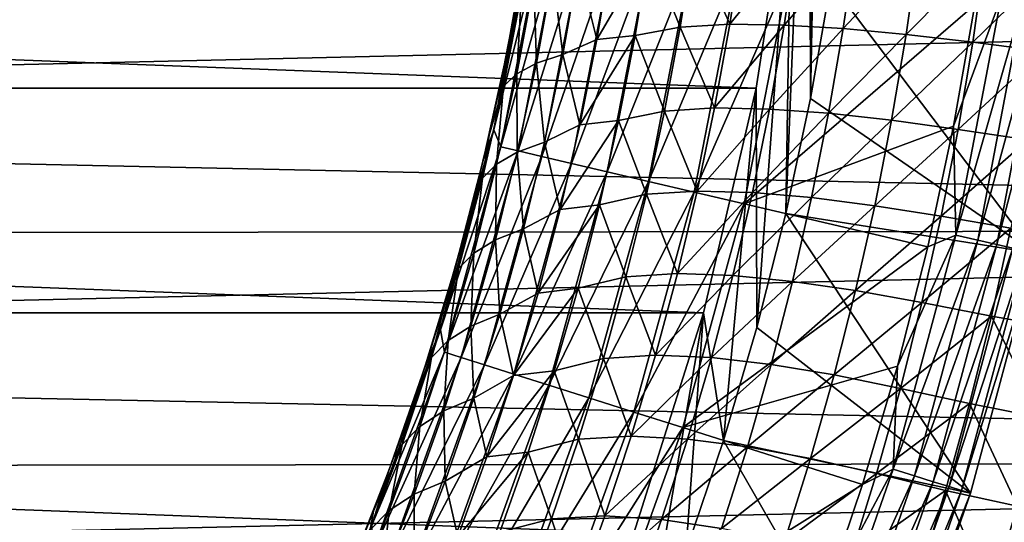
# Model space of a CAD drawing. Header units: metres. Extents: x -61 to 49, y -32 to 32.
# Tile 71 of 256: x -12.15 to -8.23, y -4.01 to -2.01. Entities that reach past the tile are written whole.
import ezdxf

# ---------------------------------------------------------------- set-up
doc = ezdxf.new("R2010")
doc.units = ezdxf.units.M
doc.layers.add('solid_K_27_40_10_000Y34', color=7, linetype='CONTINUOUS')

msp = doc.modelspace()

# ---------------------------------------------------------------- linework, layer by layer
at = {"layer": 'solid_K_27_40_10_000Y34'}
for points in [[(-9.008821, -0.459592, -30), (-9.003023, 2.326372, -30), (-9.003023, -2.32637, -30)], [(-9.003023, 2.326372, -30), (-8.922762, 1.865416, -30), (-9.003023, -2.32637, -30)], [(-8.922762, 1.865416, -30), (-8.922762, -1.865414, -30), (-9.003023, -2.32637, -30)], [(-9.008821, -0.459592, -30), (-9.003023, -2.32637, -30), (-9.101002, -2.784434, -30)], [(-9.079175, -1.376095, -30), (-9.008821, -0.459592, -30), (-9.101002, -2.784434, -30)], [(-32.920818, -1.376157, -32), (-9.079182, -1.376157, -32), (-9.219483, -2.284573, -32)], [(-32.780518, -2.284573, -32), (-32.920818, -1.376157, -32), (-9.219483, -2.284573, -32)], [(-9.219483, -2.284573, -32), (-9.079182, -1.376157, -32), (-9.219482, -2.284567, -30)], [(-9.219482, -2.284567, -30), (-9.079175, -1.376095, -30), (-9.216331, -3.238019, -30)], [(-9.079182, -1.376157, -32), (-9.079175, -1.376095, -30), (-9.219482, -2.284567, -30)], [(-9.079175, -1.376095, -30), (-9.101002, -2.784434, -30), (-9.216331, -3.238019, -30)], [(-10.262142, -2.450846, -19.077032), (-10.109015, -1.641552, -19.077032), (-10.211361, -2.14599, -18.834936)], [(-10.073307, -1.687731, -19.317802), (-10.109015, -1.641552, -19.077032), (-10.262142, -2.450846, -19.077032)], [(-10.109015, -1.641552, -19.077032), (-10.135427, -1.720777, -18.834936), (-10.211361, -2.14599, -18.834936)], [(-10.234562, -2.519209, -19.317802), (-10.073307, -1.687731, -19.317802), (-10.262142, -2.450846, -19.077032)], [(-10.004167, -1.698411, -19.552031), (-10.073307, -1.687731, -19.317802), (-10.234562, -2.519209, -19.317802)], [(-10.166443, -2.53515, -19.552031), (-10.004167, -1.698411, -19.552031), (-10.234562, -2.519209, -19.317802)], [(-10.193122, -2.052164, -15.867903), (-10.211361, -2.14599, -18.834936), (-10.135427, -1.720777, -18.834936)], [(-10.155511, -1.843109, -15.913079), (-10.193122, -2.052164, -15.867903), (-10.135427, -1.720777, -18.834936)], [(-9.908595, -1.713173, -19.776541), (-10.004167, -1.698411, -19.552031), (-10.166443, -2.53515, -19.552031)], [(-10.072282, -2.557185, -19.776541), (-9.908595, -1.713173, -19.776541), (-10.166443, -2.53515, -19.552031)], [(-9.787887, -1.731817, -19.988293), (-9.908595, -1.713173, -19.776541), (-10.072282, -2.557185, -19.776541)], [(-9.468911, -1.705262, -13.858225), (-9.521909, -2.04187, -13.782228), (-9.645139, -1.734133, -14.116369)], [(-9.324068, -2.03084, -13.538596), (-9.521909, -2.04187, -13.782228), (-9.468911, -1.705262, -13.858225)], [(-9.272915, -1.695534, -13.612926), (-9.324068, -2.03084, -13.538596), (-9.468911, -1.705262, -13.858225)], [(-9.057467, -1.697623, -13.383952), (-9.324068, -2.03084, -13.538596), (-9.272915, -1.695534, -13.612926)], [(-9.057467, -1.697623, -13.383952), (-9.10745, -2.033873, -13.31072), (-9.324068, -2.03084, -13.538596)], [(-8.82382, -1.709, -13.173595), (-9.10745, -2.033873, -13.31072), (-9.057467, -1.697623, -13.383952)], [(-8.82382, -1.709, -13.173595), (-8.873147, -2.047956, -13.10112), (-9.10745, -2.033873, -13.31072)], [(-8.573552, -1.728148, -12.983769), (-8.873147, -2.047956, -13.10112), (-8.82382, -1.709, -13.173595)], [(-9.953355, -2.585015, -19.988293), (-9.787887, -1.731817, -19.988293), (-10.072282, -2.557185, -19.776541)], [(-9.643677, -1.754092, -20.184416), (-9.787887, -1.731817, -19.988293), (-9.953355, -2.585015, -19.988293)], [(-9.811274, -2.618263, -20.184416), (-9.643677, -1.754092, -20.184416), (-9.953355, -2.585015, -19.988293)], [(-9.795164, -1.747451, -14.392615), (-9.853117, -2.090933, -14.312676), (-9.926037, -1.798712, -14.673513)], [(-9.645139, -1.734133, -14.116369), (-9.853117, -2.090933, -14.312676), (-9.795164, -1.747451, -14.392615)], [(-9.645139, -1.734133, -14.116369), (-9.701146, -2.075676, -14.03747), (-9.853117, -2.090933, -14.312676)], [(-9.477921, -1.779694, -20.362253), (-9.643677, -1.754092, -20.184416), (-9.811274, -2.618263, -20.184416)], [(-9.521909, -2.04187, -13.782228), (-9.701146, -2.075676, -14.03747), (-9.645139, -1.734133, -14.116369)], [(-8.573552, -1.728148, -12.983769), (-8.622652, -2.071281, -12.911833), (-8.873147, -2.047956, -13.10112)], [(-8.308399, -1.753607, -12.81619), (-8.622652, -2.071281, -12.911833), (-8.573552, -1.728148, -12.983769)], [(-8.308399, -1.753607, -12.81619), (-8.35763, -2.102096, -12.744685), (-8.622652, -2.071281, -12.911833)], [(-8.030101, -1.782892, -12.672556), (-8.35763, -2.102096, -12.744685), (-8.308399, -1.753607, -12.81619)], [(-9.926037, -1.798712, -14.673513), (-9.988391, -2.151301, -14.589585), (-10.027564, -1.828669, -14.969526)], [(-9.853117, -2.090933, -14.312676), (-9.988391, -2.151301, -14.589585), (-9.926037, -1.798712, -14.673513)], [(-9.647963, -2.656479, -20.362253), (-9.477921, -1.779694, -20.362253), (-9.811274, -2.618263, -20.184416)], [(-9.292863, -1.808278, -20.519396), (-9.477921, -1.779694, -20.362253), (-9.647963, -2.656479, -20.362253)], [(-8.030101, -1.782892, -12.672556), (-8.079694, -2.137428, -12.601556), (-8.35763, -2.102096, -12.744685)], [(-10.027564, -1.828669, -14.969526), (-10.092787, -2.186331, -14.88404), (-10.103196, -1.864442, -15.272559)], [(-9.988391, -2.151301, -14.589585), (-10.092787, -2.186331, -14.88404), (-10.027564, -1.828669, -14.969526)], [(-9.465636, -2.699145, -20.519396), (-9.292863, -1.808278, -20.519396), (-9.647963, -2.656479, -20.362253)], [(-9.465636, -2.699145, -20.519396), (-9.091221, -1.839422, -20.653589), (-9.292863, -1.808278, -20.519396)], [(-9.465636, -2.699145, -20.519396), (-9.26697, -2.745632, -20.653589), (-9.091221, -1.839422, -20.653589)], [(-8.35001, -1.953909, -21.086603), (-9.091221, -1.839422, -20.653589), (-9.26697, -2.745632, -20.653589)], [(-10.152354, -1.905756, -15.580302), (-10.193122, -2.052164, -15.867903), (-10.155511, -1.843109, -15.913079)], [(-10.103196, -1.864442, -15.272559), (-10.171552, -2.228287, -15.185478), (-10.152354, -1.905756, -15.580302)], [(-10.092787, -2.186331, -14.88404), (-10.171552, -2.228287, -15.185478), (-10.103196, -1.864442, -15.272559)], [(-8.11093, -2.941685, -28.999958), (-9.003023, -2.32637, -30), (-8.922762, -1.865414, -30)], [(-8.11093, -2.941685, -28.999958), (-8.922762, -1.865414, -30), (-7.927147, -1.970314, -28.999956)], [(-21, -2.396001, 12.268218), (0, -2.848119, 12.171204), (0, -1.90808, 12.353511)], [(-21, -1.921092, 12.351494), (-21, -2.396001, 12.268218), (0, -1.90808, 12.353511)], [(-10.152354, -1.905756, -15.580302), (-10.224086, -2.27685, -15.4916), (-10.193122, -2.052164, -15.867903)], [(-10.171552, -2.228287, -15.185478), (-10.224086, -2.27685, -15.4916), (-10.152354, -1.905756, -15.580302)], [(-8.434134, -2.437004, -21.086603), (-8.35001, -1.953909, -21.086603), (-9.26697, -2.745632, -20.653589)], [(-8.245579, -1.92242, -21.15247), (-8.35001, -1.953909, -21.086603), (-8.434134, -2.437004, -21.086603)], [(-8.424905, -2.870183, -21.15247), (-8.245579, -1.92242, -21.15247), (-8.434134, -2.437004, -21.086603)], [(-8.157509, -1.935694, -21.230787), (-8.245579, -1.92242, -21.15247), (-8.424905, -2.870183, -21.15247)], [(-8.338074, -2.890002, -21.230787), (-8.157509, -1.935694, -21.230787), (-8.424905, -2.870183, -21.15247)], [(-8.080386, -1.947318, -21.320135), (-8.157509, -1.935694, -21.230787), (-8.338074, -2.890002, -21.230787)], [(-8.262035, -2.907357, -21.320135), (-8.080386, -1.947318, -21.320135), (-8.338074, -2.890002, -21.230787)], [(-8.015552, -1.957091, -21.418964), (-8.080386, -1.947318, -21.320135), (-8.262035, -2.907357, -21.320135)], [(-8.198112, -2.921947, -21.418964), (-8.015552, -1.957091, -21.418964), (-8.262035, -2.907357, -21.320135)], [(-9.324068, -2.03084, -13.538596), (-9.384379, -2.364069, -13.451559), (-9.521909, -2.04187, -13.782228)], [(-9.10745, -2.033873, -13.31072), (-9.384379, -2.364069, -13.451559), (-9.324068, -2.03084, -13.538596)], [(-9.10745, -2.033873, -13.31072), (-9.166454, -2.368302, -13.224925), (-9.384379, -2.364069, -13.451559)], [(-8.873147, -2.047956, -13.10112), (-9.166454, -2.368302, -13.224925), (-9.10745, -2.033873, -13.31072)], [(-10.193122, -2.052164, -15.867903), (-10.235107, -2.262098, -15.817482), (-10.211361, -2.14599, -18.834936)], [(-10.224086, -2.27685, -15.4916), (-10.235107, -2.262098, -15.817482), (-10.193122, -2.052164, -15.867903)], [(-9.521909, -2.04187, -13.782228), (-9.584311, -2.376086, -13.693293), (-9.701146, -2.075676, -14.03747)], [(-9.384379, -2.364069, -13.451559), (-9.584311, -2.376086, -13.693293), (-9.521909, -2.04187, -13.782228)], [(-8.873147, -2.047956, -13.10112), (-8.931444, -2.385302, -13.016171), (-9.166454, -2.368302, -13.224925)], [(-8.622652, -2.071281, -12.911833), (-8.931444, -2.385302, -13.016171), (-8.873147, -2.047956, -13.10112)], [(-8.622652, -2.071281, -12.911833), (-8.680741, -2.41297, -12.82748), (-8.931444, -2.385302, -13.016171)], [(-8.35763, -2.102096, -12.744685), (-8.680741, -2.41297, -12.82748), (-8.622652, -2.071281, -12.911833)], [(-9.853117, -2.090933, -14.312676), (-9.92116, -2.431245, -14.219251), (-9.988391, -2.151301, -14.589585)], [(-9.701146, -2.075676, -14.03747), (-9.92116, -2.431245, -14.219251), (-9.853117, -2.090933, -14.312676)], [(-9.701146, -2.075676, -14.03747), (-9.766995, -2.414406, -13.945209), (-9.92116, -2.431245, -14.219251)], [(-9.584311, -2.376086, -13.693293), (-9.766995, -2.414406, -13.945209), (-9.701146, -2.075676, -14.03747)], [(-8.35763, -2.102096, -12.744685), (-8.415923, -2.449267, -12.660808), (-8.680741, -2.41297, -12.82748)], [(-8.079694, -2.137428, -12.601556), (-8.415923, -2.449267, -12.660808), (-8.35763, -2.102096, -12.744685)], [(-10.281525, -2.472708, -15.761936), (-10.30393, -2.567895, -18.834936), (-10.211361, -2.14599, -18.834936)], [(-10.262142, -2.450846, -19.077032), (-10.211361, -2.14599, -18.834936), (-10.30393, -2.567895, -18.834936)], [(-10.235107, -2.262098, -15.817482), (-10.281525, -2.472708, -15.761936), (-10.211361, -2.14599, -18.834936)], [(-9.988391, -2.151301, -14.589585), (-10.06149, -2.500148, -14.491585), (-10.092787, -2.186331, -14.88404)], [(-9.92116, -2.431245, -14.219251), (-10.06149, -2.500148, -14.491585), (-9.988391, -2.151301, -14.589585)], [(-8.079694, -2.137428, -12.601556), (-8.138451, -2.49073, -12.518241), (-8.415923, -2.449267, -12.660808)], [(-10.092787, -2.186331, -14.88404), (-10.169147, -2.539797, -14.784279), (-10.171552, -2.228287, -15.185478)], [(-10.06149, -2.500148, -14.491585), (-10.169147, -2.539797, -14.784279), (-10.092787, -2.186331, -14.88404)], [(-10.171552, -2.228287, -15.185478), (-10.251479, -2.587458, -15.083915), (-10.224086, -2.27685, -15.4916)], [(-10.169147, -2.539797, -14.784279), (-10.251479, -2.587458, -15.083915), (-10.171552, -2.228287, -15.185478)], [(-10.224086, -2.27685, -15.4916), (-10.281525, -2.472708, -15.761936), (-10.235107, -2.262098, -15.817482)], [(-32.780518, -2.284573, -32), (-9.219483, -2.284573, -32), (-9.428925, -3.179651, -32)], [(-32.571075, -3.179651, -32), (-32.780518, -2.284573, -32), (-9.428925, -3.179651, -32)], [(-10.224086, -2.27685, -15.4916), (-10.307859, -2.64277, -15.388207), (-10.281525, -2.472708, -15.761936)], [(-10.251479, -2.587458, -15.083915), (-10.307859, -2.64277, -15.388207), (-10.224086, -2.27685, -15.4916)], [(-9.428939, -3.179703, -30), (-9.219482, -2.284567, -30), (-9.349021, -3.687007, -30)], [(-9.219483, -2.284573, -32), (-9.219482, -2.284567, -30), (-9.428939, -3.179703, -30)], [(-9.428925, -3.179651, -32), (-9.219483, -2.284573, -32), (-9.428939, -3.179703, -30)], [(-9.219482, -2.284567, -30), (-9.216331, -3.238019, -30), (-9.349021, -3.687007, -30)], [(-8.11093, -2.941685, -28.999958), (-9.101002, -2.784434, -30), (-9.003023, -2.32637, -30)], [(-9.584311, -2.376086, -13.693293), (-9.656059, -2.707509, -13.591809), (-9.766995, -2.414406, -13.945209)], [(-9.453832, -2.694859, -13.35218), (-9.656059, -2.707509, -13.591809), (-9.584311, -2.376086, -13.693293)], [(-9.384379, -2.364069, -13.451559), (-9.453832, -2.694859, -13.35218), (-9.584311, -2.376086, -13.693293)], [(-9.166454, -2.368302, -13.224925), (-9.453832, -2.694859, -13.35218), (-9.384379, -2.364069, -13.451559)], [(-9.166454, -2.368302, -13.224925), (-9.234501, -2.700576, -13.126915), (-9.453832, -2.694859, -13.35218)], [(-8.931444, -2.385302, -13.016171), (-9.234501, -2.700576, -13.126915), (-9.166454, -2.368302, -13.224925)], [(-8.931444, -2.385302, -13.016171), (-8.998762, -2.720721, -12.919083), (-9.234501, -2.700576, -13.126915)], [(-8.680741, -2.41297, -12.82748), (-8.998762, -2.720721, -12.919083), (-8.931444, -2.385302, -13.016171)], [(-21, -2.396001, 12.268218), (-21, -2.867344, 12.16669), (0, -2.848119, 12.171204)], [(-9.766995, -2.414406, -13.945209), (-9.999145, -2.767906, -14.112783), (-9.92116, -2.431245, -14.219251)], [(-9.766995, -2.414406, -13.945209), (-9.842586, -2.749877, -13.840014), (-9.999145, -2.767906, -14.112783)], [(-9.656059, -2.707509, -13.591809), (-9.842586, -2.749877, -13.840014), (-9.766995, -2.414406, -13.945209)], [(-8.680741, -2.41297, -12.82748), (-8.747896, -2.752911, -12.731034), (-8.998762, -2.720721, -12.919083)], [(-8.415923, -2.449267, -12.660808), (-8.747896, -2.752911, -12.731034), (-8.680741, -2.41297, -12.82748)], [(-10.47532, -3.246434, -19.077032), (-10.262142, -2.450846, -19.077032), (-10.412991, -2.98584, -18.834936)], [(-10.234562, -2.519209, -19.317802), (-10.262142, -2.450846, -19.077032), (-10.47532, -3.246434, -19.077032)], [(-10.262142, -2.450846, -19.077032), (-10.30393, -2.567895, -18.834936), (-10.412991, -2.98584, -18.834936)], [(-9.92116, -2.431245, -14.219251), (-9.999145, -2.767906, -14.112783), (-10.06149, -2.500148, -14.491585)], [(-8.536698, -2.916523, -21.086603), (-8.434134, -2.437004, -21.086603), (-9.26697, -2.745632, -20.653589)], [(-8.415923, -2.449267, -12.660808), (-8.483377, -2.794823, -12.56487), (-8.747896, -2.752911, -12.731034)], [(-8.424905, -2.870183, -21.15247), (-8.434134, -2.437004, -21.086603), (-8.536698, -2.916523, -21.086603)], [(-8.138451, -2.49073, -12.518241), (-8.483377, -2.794823, -12.56487), (-8.415923, -2.449267, -12.660808)], [(-10.281525, -2.472708, -15.761936), (-10.332499, -2.684105, -15.70095), (-10.30393, -2.567895, -18.834936)], [(-10.307859, -2.64277, -15.388207), (-10.332499, -2.684105, -15.70095), (-10.281525, -2.472708, -15.761936)], [(-10.06149, -2.500148, -14.491585), (-10.145122, -2.844708, -14.380012), (-10.169147, -2.539797, -14.784279)], [(-9.999145, -2.767906, -14.112783), (-10.145122, -2.844708, -14.380012), (-10.06149, -2.500148, -14.491585)], [(-8.138451, -2.49073, -12.518241), (-8.206489, -2.842513, -12.422915), (-8.483377, -2.794823, -12.56487)], [(-10.458994, -3.335904, -19.317802), (-10.234562, -2.519209, -19.317802), (-10.47532, -3.246434, -19.077032)], [(-10.166443, -2.53515, -19.552031), (-10.234562, -2.519209, -19.317802), (-10.458994, -3.335904, -19.317802)], [(-10.392294, -3.357012, -19.552031), (-10.166443, -2.53515, -19.552031), (-10.458994, -3.335904, -19.317802)], [(-10.072282, -2.557185, -19.776541), (-10.166443, -2.53515, -19.552031), (-10.392294, -3.357012, -19.552031)], [(-10.169147, -2.539797, -14.784279), (-10.256372, -2.888474, -14.67077), (-10.251479, -2.587458, -15.083915)], [(-10.145122, -2.844708, -14.380012), (-10.256372, -2.888474, -14.67077), (-10.169147, -2.539797, -14.784279)], [(-10.388152, -2.896323, -15.634279), (-10.412991, -2.98584, -18.834936), (-10.30393, -2.567895, -18.834936)], [(-10.300097, -3.38619, -19.776541), (-10.072282, -2.557185, -19.776541), (-10.392294, -3.357012, -19.552031)], [(-10.332499, -2.684105, -15.70095), (-10.388152, -2.896323, -15.634279), (-10.30393, -2.567895, -18.834936)], [(-9.953355, -2.585015, -19.988293), (-10.072282, -2.557185, -19.776541), (-10.300097, -3.38619, -19.776541)], [(-10.251479, -2.587458, -15.083915), (-10.342647, -2.941311, -14.968424), (-10.307859, -2.64277, -15.388207)], [(-10.256372, -2.888474, -14.67077), (-10.342647, -2.941311, -14.968424), (-10.251479, -2.587458, -15.083915)], [(-10.183648, -3.423042, -19.988293), (-9.953355, -2.585015, -19.988293), (-10.300097, -3.38619, -19.776541)], [(-9.811274, -2.618263, -20.184416), (-9.953355, -2.585015, -19.988293), (-10.183648, -3.423042, -19.988293)], [(-10.044529, -3.467069, -20.184416), (-9.811274, -2.618263, -20.184416), (-10.183648, -3.423042, -19.988293)], [(-9.647963, -2.656479, -20.362253), (-9.811274, -2.618263, -20.184416), (-10.044529, -3.467069, -20.184416)], [(-10.307859, -2.64277, -15.388207), (-10.403286, -3.002816, -15.270703), (-10.388152, -2.896323, -15.634279)], [(-10.342647, -2.941311, -14.968424), (-10.403286, -3.002816, -15.270703), (-10.307859, -2.64277, -15.388207)], [(-10.307859, -2.64277, -15.388207), (-10.388152, -2.896323, -15.634279), (-10.332499, -2.684105, -15.70095)], [(-9.884624, -3.517674, -20.362253), (-9.647963, -2.656479, -20.362253), (-10.044529, -3.467069, -20.184416)], [(-9.465636, -2.699145, -20.519396), (-9.647963, -2.656479, -20.362253), (-9.884624, -3.517674, -20.362253)], [(-9.706098, -3.574172, -20.519396), (-9.465636, -2.699145, -20.519396), (-9.884624, -3.517674, -20.362253)], [(-9.706098, -3.574172, -20.519396), (-9.26697, -2.745632, -20.653589), (-9.465636, -2.699145, -20.519396)], [(-9.453832, -2.694859, -13.35218), (-9.532345, -3.022885, -13.240883), (-9.656059, -2.707509, -13.591809)], [(-9.234501, -2.700576, -13.126915), (-9.532345, -3.022885, -13.240883), (-9.453832, -2.694859, -13.35218)], [(-9.234501, -2.700576, -13.126915), (-9.311541, -3.030384, -13.017088), (-9.532345, -3.022885, -13.240883)], [(-8.998762, -2.720721, -12.919083), (-9.311541, -3.030384, -13.017088), (-9.234501, -2.700576, -13.126915)], [(-9.656059, -2.707509, -13.591809), (-9.737035, -3.035798, -13.478229), (-9.842586, -2.749877, -13.840014)], [(-9.532345, -3.022885, -13.240883), (-9.737035, -3.035798, -13.478229), (-9.656059, -2.707509, -13.591809)], [(-8.998762, -2.720721, -12.919083), (-9.075082, -3.053913, -12.810237), (-9.311541, -3.030384, -13.017088)], [(-8.747896, -2.752911, -12.731034), (-9.075082, -3.053913, -12.810237), (-8.998762, -2.720721, -12.919083)], [(-9.999145, -2.767906, -14.112783), (-10.08685, -3.100526, -13.993795), (-10.145122, -2.844708, -14.380012)], [(-9.842586, -2.749877, -13.840014), (-10.08685, -3.100526, -13.993795), (-9.999145, -2.767906, -14.112783)], [(-9.842586, -2.749877, -13.840014), (-9.927738, -3.081721, -13.72238), (-10.08685, -3.100526, -13.993795)], [(-9.737035, -3.035798, -13.478229), (-9.927738, -3.081721, -13.72238), (-9.842586, -2.749877, -13.840014)], [(-9.706098, -3.574172, -20.519396), (-9.511573, -3.635731, -20.653589), (-9.26697, -2.745632, -20.653589)], [(-8.536698, -2.916523, -21.086603), (-9.26697, -2.745632, -20.653589), (-9.511573, -3.635731, -20.653589)], [(-8.747896, -2.752911, -12.731034), (-8.824119, -3.090812, -12.622862), (-9.075082, -3.053913, -12.810237)], [(-8.483377, -2.794823, -12.56487), (-8.824119, -3.090812, -12.622862), (-8.747896, -2.752911, -12.731034)], [(-8.366812, -3.896689, -28.999958), (-9.216331, -3.238019, -30), (-9.101002, -2.784434, -30)], [(-8.366812, -3.896689, -28.999958), (-9.101002, -2.784434, -30), (-8.11093, -2.941685, -28.999958)], [(-8.483377, -2.794823, -12.56487), (-8.560012, -3.138478, -12.457227), (-8.824119, -3.090812, -12.622862)], [(-8.206489, -2.842513, -12.422915), (-8.560012, -3.138478, -12.457227), (-8.483377, -2.794823, -12.56487)], [(-21, -3.334421, 12.047059), (0, -3.771448, 11.917473), (0, -2.848119, 12.171204)], [(-21, -2.867344, 12.16669), (-21, -3.334421, 12.047059), (0, -2.848119, 12.171204)], [(-10.145122, -2.844708, -14.380012), (-10.238991, -3.184559, -14.255449), (-10.256372, -2.888474, -14.67077)], [(-10.08685, -3.100526, -13.993795), (-10.238991, -3.184559, -14.255449), (-10.145122, -2.844708, -14.380012)], [(-8.206489, -2.842513, -12.422915), (-8.283842, -3.192485, -12.31592), (-8.560012, -3.138478, -12.457227)], [(-7.995662, -3.24345, -12.202746), (-8.283842, -3.192485, -12.31592), (-8.206489, -2.842513, -12.422915)], [(-10.388152, -2.896323, -15.634279), (-10.448495, -3.108978, -15.562207), (-10.412991, -2.98584, -18.834936)], [(-10.403286, -3.002816, -15.270703), (-10.448495, -3.108978, -15.562207), (-10.388152, -2.896323, -15.634279)], [(-10.256372, -2.888474, -14.67077), (-10.354116, -3.231915, -14.544127), (-10.342647, -2.941311, -14.968424)], [(-10.238991, -3.184559, -14.255449), (-10.354116, -3.231915, -14.544127), (-10.256372, -2.888474, -14.67077)], [(-8.674557, -3.801896, -21.15247), (-8.424905, -2.870183, -21.15247), (-8.657555, -3.391761, -21.086603)], [(-8.338074, -2.890002, -21.230787), (-8.424905, -2.870183, -21.15247), (-8.674557, -3.801896, -21.15247)], [(-8.589449, -3.828148, -21.230787), (-8.338074, -2.890002, -21.230787), (-8.674557, -3.801896, -21.15247)], [(-8.424905, -2.870183, -21.15247), (-8.536698, -2.916523, -21.086603), (-8.657555, -3.391761, -21.086603)], [(-8.262035, -2.907357, -21.320135), (-8.338074, -2.890002, -21.230787), (-8.589449, -3.828148, -21.230787)], [(-8.657555, -3.391761, -21.086603), (-8.536698, -2.916523, -21.086603), (-9.511573, -3.635731, -20.653589)], [(-8.51492, -3.851137, -21.320135), (-8.262035, -2.907357, -21.320135), (-8.589449, -3.828148, -21.230787)], [(-8.198112, -2.921947, -21.418964), (-8.262035, -2.907357, -21.320135), (-8.51492, -3.851137, -21.320135)], [(-8.452267, -3.870463, -21.418964), (-8.198112, -2.921947, -21.418964), (-8.51492, -3.851137, -21.320135)], [(-8.452267, -3.870463, -21.418964), (-8.147413, -2.933519, -21.525557), (-8.198112, -2.921947, -21.418964)], [(-8.452267, -3.870463, -21.418964), (-8.402574, -3.885791, -21.525557), (-8.147413, -2.933519, -21.525557)], [(-8.147413, -2.933519, -21.525557), (-8.402574, -3.885791, -21.525557), (-8.11096, -2.941812, -21.637487)], [(-10.342647, -2.941311, -14.968424), (-10.444649, -3.28937, -14.839652), (-10.403286, -3.002816, -15.270703)], [(-10.354116, -3.231915, -14.544127), (-10.444649, -3.28937, -14.839652), (-10.342647, -2.941311, -14.968424)], [(-8.402574, -3.885791, -21.525557), (-8.366864, -3.896859, -21.637487), (-8.11096, -2.941812, -21.637487)], [(-8.366812, -3.896689, -28.999958), (-8.11096, -2.941812, -21.637487), (-8.366864, -3.896859, -21.637487)], [(-8.366812, -3.896689, -28.999958), (-8.11093, -2.941685, -28.999958), (-8.11096, -2.941812, -21.637487)], [(-10.51372, -3.322338, -15.484407), (-10.538377, -3.399181, -18.834936), (-10.412991, -2.98584, -18.834936)], [(-10.47532, -3.246434, -19.077032), (-10.412991, -2.98584, -18.834936), (-10.538377, -3.399181, -18.834936)], [(-10.448495, -3.108978, -15.562207), (-10.51372, -3.322338, -15.484407), (-10.412991, -2.98584, -18.834936)], [(-10.403286, -3.002816, -15.270703), (-10.509897, -3.356484, -15.139769), (-10.448495, -3.108978, -15.562207)], [(-10.444649, -3.28937, -14.839652), (-10.509897, -3.356484, -15.139769), (-10.403286, -3.002816, -15.270703)], [(-9.737035, -3.035798, -13.478229), (-9.827065, -3.360631, -13.353032), (-9.927738, -3.081721, -13.72238)], [(-9.619784, -3.347838, -13.118117), (-9.827065, -3.360631, -13.353032), (-9.737035, -3.035798, -13.478229)], [(-9.532345, -3.022885, -13.240883), (-9.619784, -3.347838, -13.118117), (-9.737035, -3.035798, -13.478229)], [(-9.311541, -3.030384, -13.017088), (-9.619784, -3.347838, -13.118117), (-9.532345, -3.022885, -13.240883)], [(-9.311541, -3.030384, -13.017088), (-9.397471, -3.357424, -12.895872), (-9.619784, -3.347838, -13.118117)], [(-9.075082, -3.053913, -12.810237), (-9.397471, -3.357424, -12.895872), (-9.311541, -3.030384, -13.017088)], [(-9.075082, -3.053913, -12.810237), (-9.160327, -3.384579, -12.690041), (-9.397471, -3.357424, -12.895872)], [(-8.824119, -3.090812, -12.622862), (-9.160327, -3.384579, -12.690041), (-9.075082, -3.053913, -12.810237)], [(-9.927738, -3.081721, -13.72238), (-10.184014, -3.428752, -13.862839), (-10.08685, -3.100526, -13.993795)], [(-9.927738, -3.081721, -13.72238), (-10.022237, -3.409595, -13.592834), (-10.184014, -3.428752, -13.862839)], [(-9.827065, -3.360631, -13.353032), (-10.022237, -3.409595, -13.592834), (-9.927738, -3.081721, -13.72238)], [(-8.824119, -3.090812, -12.622862), (-8.909358, -3.426372, -12.503354), (-9.160327, -3.384579, -12.690041)], [(-8.560012, -3.138478, -12.457227), (-8.909358, -3.426372, -12.503354), (-8.824119, -3.090812, -12.622862)], [(-10.509897, -3.356484, -15.139769), (-10.51372, -3.322338, -15.484407), (-10.448495, -3.108978, -15.562207)], [(-10.08685, -3.100526, -13.993795), (-10.184014, -3.428752, -13.862839), (-10.238991, -3.184559, -14.255449)], [(-8.560012, -3.138478, -12.457227), (-8.645794, -3.479925, -12.338254), (-8.909358, -3.426372, -12.503354)], [(-8.283842, -3.192485, -12.31592), (-8.645794, -3.479925, -12.338254), (-8.560012, -3.138478, -12.457227)], [(-32.571075, -3.179651, -32), (-9.428925, -3.179651, -32), (-9.70632, -4.056201, -32)], [(-32.293682, -4.056201, -32), (-32.571075, -3.179651, -32), (-9.70632, -4.056201, -32)], [(-10.238991, -3.184559, -14.255449), (-10.342772, -3.519316, -14.118513), (-10.354116, -3.231915, -14.544127)], [(-10.184014, -3.428752, -13.862839), (-10.342772, -3.519316, -14.118513), (-10.238991, -3.184559, -14.255449)], [(-9.706339, -4.056255, -30), (-9.428939, -3.179703, -30), (-9.665413, -4.567968, -30)], [(-9.70632, -4.056201, -32), (-9.428939, -3.179703, -30), (-9.706339, -4.056255, -30)], [(-9.70632, -4.056201, -32), (-9.428925, -3.179651, -32), (-9.428939, -3.179703, -30)], [(-9.428939, -3.179703, -30), (-9.498777, -4.130561, -30), (-9.665413, -4.567968, -30)], [(-9.428939, -3.179703, -30), (-9.349021, -3.687007, -30), (-9.498777, -4.130561, -30)], [(-8.283842, -3.192485, -12.31592), (-8.37049, -3.540341, -12.197617), (-8.645794, -3.479925, -12.338254)], [(-8.083, -3.597245, -12.08585), (-8.37049, -3.540341, -12.197617), (-8.283842, -3.192485, -12.31592)], [(-7.995662, -3.24345, -12.202746), (-8.083, -3.597245, -12.08585), (-8.283842, -3.192485, -12.31592)], [(-10.747355, -4.023867, -19.077032), (-10.47532, -3.246434, -19.077032), (-10.679893, -3.807282, -18.834936)], [(-10.458994, -3.335904, -19.317802), (-10.47532, -3.246434, -19.077032), (-10.747355, -4.023867, -19.077032)], [(-10.47532, -3.246434, -19.077032), (-10.538377, -3.399181, -18.834936), (-10.679893, -3.807282, -18.834936)], [(-10.354116, -3.231915, -14.544127), (-10.462, -3.56972, -14.405003), (-10.444649, -3.28937, -14.839652)], [(-10.342772, -3.519316, -14.118513), (-10.462, -3.56972, -14.405003), (-10.354116, -3.231915, -14.544127)], [(-8.366812, -3.896689, -28.999958), (-9.349021, -3.687007, -30), (-9.216331, -3.238019, -30)], [(-10.51372, -3.322338, -15.484407), (-10.584095, -3.536796, -15.400406), (-10.538377, -3.399181, -18.834936)], [(-10.509897, -3.356484, -15.139769), (-10.584095, -3.536796, -15.400406), (-10.51372, -3.322338, -15.484407)], [(-10.444649, -3.28937, -14.839652), (-10.55705, -3.631216, -14.698286), (-10.509897, -3.356484, -15.139769)], [(-10.462, -3.56972, -14.405003), (-10.55705, -3.631216, -14.698286), (-10.444649, -3.28937, -14.839652)], [(-21, -3.334421, 12.047059), (-21, -3.796538, 11.909505), (0, -3.771448, 11.917473)], [(-10.745284, -4.133022, -19.317802), (-10.458994, -3.335904, -19.317802), (-10.747355, -4.023867, -19.077032)], [(-10.392294, -3.357012, -19.552031), (-10.458994, -3.335904, -19.317802), (-10.745284, -4.133022, -19.317802)], [(-10.680396, -4.159174, -19.552031), (-10.392294, -3.357012, -19.552031), (-10.745284, -4.133022, -19.317802)], [(-10.300097, -3.38619, -19.776541), (-10.392294, -3.357012, -19.552031), (-10.680396, -4.159174, -19.552031)], [(-10.509897, -3.356484, -15.139769), (-10.6272, -3.703336, -14.996126), (-10.584095, -3.536796, -15.400406)], [(-10.55705, -3.631216, -14.698286), (-10.6272, -3.703336, -14.996126), (-10.509897, -3.356484, -15.139769)], [(-9.827065, -3.360631, -13.353032), (-9.925985, -3.681664, -13.216714), (-10.022237, -3.409595, -13.592834)], [(-9.716024, -3.669382, -12.984347), (-9.925985, -3.681664, -13.216714), (-9.827065, -3.360631, -13.353032)], [(-9.619784, -3.347838, -13.118117), (-9.716024, -3.669382, -12.984347), (-9.827065, -3.360631, -13.353032)], [(-9.397471, -3.357424, -12.895872), (-9.716024, -3.669382, -12.984347), (-9.619784, -3.347838, -13.118117)], [(-9.397471, -3.357424, -12.895872), (-9.492201, -3.681361, -12.763709), (-9.716024, -3.669382, -12.984347)], [(-9.160327, -3.384579, -12.690041), (-9.492201, -3.681361, -12.763709), (-9.397471, -3.357424, -12.895872)], [(-10.590702, -4.195324, -19.776541), (-10.300097, -3.38619, -19.776541), (-10.680396, -4.159174, -19.552031)], [(-10.659699, -3.752092, -15.310361), (-10.679893, -3.807282, -18.834936), (-10.538377, -3.399181, -18.834936)], [(-10.584095, -3.536796, -15.400406), (-10.659699, -3.752092, -15.310361), (-10.538377, -3.399181, -18.834936)], [(-10.183648, -3.423042, -19.988293), (-10.300097, -3.38619, -19.776541), (-10.590702, -4.195324, -19.776541)], [(-8.796525, -3.862021, -21.086603), (-8.657555, -3.391761, -21.086603), (-9.511573, -3.635731, -20.653589)], [(-9.160327, -3.384579, -12.690041), (-9.254433, -3.712383, -12.558918), (-9.492201, -3.681361, -12.763709)], [(-8.909358, -3.426372, -12.503354), (-9.254433, -3.712383, -12.558918), (-9.160327, -3.384579, -12.690041)], [(-8.674557, -3.801896, -21.15247), (-8.657555, -3.391761, -21.086603), (-8.796525, -3.862021, -21.086603)], [(-10.477417, -4.240982, -19.988293), (-10.183648, -3.423042, -19.988293), (-10.590702, -4.195324, -19.776541)], [(-10.044529, -3.467069, -20.184416), (-10.183648, -3.423042, -19.988293), (-10.477417, -4.240982, -19.988293)], [(-10.184014, -3.428752, -13.862839), (-10.290381, -3.752213, -13.72048), (-10.342772, -3.519316, -14.118513)], [(-10.022237, -3.409595, -13.592834), (-10.290381, -3.752213, -13.72048), (-10.184014, -3.428752, -13.862839)], [(-10.022237, -3.409595, -13.592834), (-10.125868, -3.733132, -13.45192), (-10.290381, -3.752213, -13.72048)], [(-9.925985, -3.681664, -13.216714), (-10.125868, -3.733132, -13.45192), (-10.022237, -3.409595, -13.592834)], [(-8.909358, -3.426372, -12.503354), (-9.003572, -3.759253, -12.37292), (-9.254433, -3.712383, -12.558918)], [(-8.645794, -3.479925, -12.338254), (-9.003572, -3.759253, -12.37292), (-8.909358, -3.426372, -12.503354)], [(-10.342076, -4.295529, -20.184416), (-10.044529, -3.467069, -20.184416), (-10.477417, -4.240982, -19.988293)], [(-9.884624, -3.517674, -20.362253), (-10.044529, -3.467069, -20.184416), (-10.342076, -4.295529, -20.184416)], [(-8.645794, -3.479925, -12.338254), (-8.740701, -3.81882, -12.208347), (-9.003572, -3.759253, -12.37292)], [(-8.37049, -3.540341, -12.197617), (-8.740701, -3.81882, -12.208347), (-8.645794, -3.479925, -12.338254)], [(-10.342772, -3.519316, -14.118513), (-10.456148, -3.848576, -13.96983), (-10.462, -3.56972, -14.405003)], [(-10.290381, -3.752213, -13.72048), (-10.456148, -3.848576, -13.96983), (-10.342772, -3.519316, -14.118513)], [(-10.186513, -4.358227, -20.362253), (-9.884624, -3.517674, -20.362253), (-10.342076, -4.295529, -20.184416)], [(-9.706098, -3.574172, -20.519396), (-9.884624, -3.517674, -20.362253), (-10.186513, -4.358227, -20.362253)], [(-10.6272, -3.703336, -14.996126), (-10.659699, -3.752092, -15.310361), (-10.584095, -3.536796, -15.400406)], [(-8.37049, -3.540341, -12.197617), (-8.466424, -3.885728, -12.06839), (-8.740701, -3.81882, -12.208347)], [(-8.179743, -3.948633, -11.958105), (-8.466424, -3.885728, -12.06839), (-8.37049, -3.540341, -12.197617)], [(-8.083, -3.597245, -12.08585), (-8.179743, -3.948633, -11.958105), (-8.37049, -3.540341, -12.197617)], [(-10.462, -3.56972, -14.405003), (-10.579645, -3.901473, -14.254052), (-10.55705, -3.631216, -14.698286)], [(-10.456148, -3.848576, -13.96983), (-10.579645, -3.901473, -14.254052), (-10.462, -3.56972, -14.405003)], [(-10.012836, -4.428225, -20.519396), (-9.706098, -3.574172, -20.519396), (-10.186513, -4.358227, -20.362253)], [(-10.012836, -4.428225, -20.519396), (-9.511573, -3.635731, -20.653589), (-9.706098, -3.574172, -20.519396)], [(-10.55705, -3.631216, -14.698286), (-10.679416, -3.966424, -14.545015), (-10.6272, -3.703336, -14.996126)], [(-10.579645, -3.901473, -14.254052), (-10.679416, -3.966424, -14.545015), (-10.55705, -3.631216, -14.698286)], [(-10.012836, -4.428225, -20.519396), (-9.823595, -4.504494, -20.653589), (-9.511573, -3.635731, -20.653589)], [(-8.796525, -3.862021, -21.086603), (-9.511573, -3.635731, -20.653589), (-9.823595, -4.504494, -20.653589)], [(-9.716024, -3.669382, -12.984347), (-9.820945, -3.987161, -12.840058), (-9.925985, -3.681664, -13.216714)], [(-9.492201, -3.681361, -12.763709), (-9.820945, -3.987161, -12.840058), (-9.716024, -3.669382, -12.984347)], [(-10.6272, -3.703336, -14.996126), (-10.754699, -4.042933, -14.8405), (-10.740642, -3.968068, -15.214249)], [(-10.679416, -3.966424, -14.545015), (-10.754699, -4.042933, -14.8405), (-10.6272, -3.703336, -14.996126)], [(-10.6272, -3.703336, -14.996126), (-10.740642, -3.968068, -15.214249), (-10.659699, -3.752092, -15.310361)], [(-9.925985, -3.681664, -13.216714), (-10.033637, -3.998535, -13.069788), (-10.125868, -3.733132, -13.45192)], [(-9.820945, -3.987161, -12.840058), (-10.033637, -3.998535, -13.069788), (-9.925985, -3.681664, -13.216714)], [(-9.492201, -3.681361, -12.763709), (-9.595642, -4.00184, -12.621061), (-9.820945, -3.987161, -12.840058)], [(-9.254433, -3.712383, -12.558918), (-9.595642, -4.00184, -12.621061), (-9.492201, -3.681361, -12.763709)], [(-9.254433, -3.712383, -12.558918), (-9.357341, -4.036966, -12.417315), (-9.595642, -4.00184, -12.621061)], [(-8.693329, -4.829851, -28.999958), (-9.498777, -4.130561, -30), (-9.349021, -3.687007, -30)], [(-9.003572, -3.759253, -12.37292), (-9.357341, -4.036966, -12.417315), (-9.254433, -3.712383, -12.558918)], [(-8.693329, -4.829851, -28.999958), (-9.349021, -3.687007, -30), (-8.366812, -3.896689, -28.999958)], [(-10.659699, -3.752092, -15.310361), (-10.740642, -3.968068, -15.214249), (-10.679893, -3.807282, -18.834936)], [(-10.290381, -3.752213, -13.72048), (-10.4057, -4.070538, -13.567296), (-10.456148, -3.848576, -13.96983)], [(-10.125868, -3.733132, -13.45192), (-10.4057, -4.070538, -13.567296), (-10.290381, -3.752213, -13.72048)], [(-10.125868, -3.733132, -13.45192), (-10.238426, -4.051964, -13.300189), (-10.4057, -4.070538, -13.567296)], [(-10.033637, -3.998535, -13.069788), (-10.238426, -4.051964, -13.300189), (-10.125868, -3.733132, -13.45192)], [(-21, -4.253005, 11.754231), (0, -4.672647, 11.593805), (0, -3.771448, 11.917473)], [(-21, -3.796538, 11.909505), (-21, -4.253005, 11.754231), (0, -3.771448, 11.917473)], [(-9.003572, -3.759253, -12.37292), (-9.106724, -4.089088, -12.231993), (-9.357341, -4.036966, -12.417315)], [(-8.740701, -3.81882, -12.208347), (-9.106724, -4.089088, -12.231993), (-9.003572, -3.759253, -12.37292)], [(-10.827241, -4.185091, -15.111468), (-10.837323, -4.209513, -18.834936), (-10.679893, -3.807282, -18.834936)], [(-10.747355, -4.023867, -19.077032), (-10.679893, -3.807282, -18.834936), (-10.837323, -4.209513, -18.834936)], [(-10.740642, -3.968068, -15.214249), (-10.827241, -4.185091, -15.111468), (-10.679893, -3.807282, -18.834936)], [(-8.740701, -3.81882, -12.208347), (-8.844715, -4.154791, -12.067929), (-9.106724, -4.089088, -12.231993)], [(-8.993137, -4.712347, -21.15247), (-8.674557, -3.801896, -21.15247), (-8.953406, -4.326613, -21.086603)], [(-8.589449, -3.828148, -21.230787), (-8.674557, -3.801896, -21.15247), (-8.993137, -4.712347, -21.15247)], [(-8.910229, -4.744885, -21.230787), (-8.589449, -3.828148, -21.230787), (-8.993137, -4.712347, -21.15247)], [(-8.674557, -3.801896, -21.15247), (-8.796525, -3.862021, -21.086603), (-8.953406, -4.326613, -21.086603)], [(-8.51492, -3.851137, -21.320135), (-8.589449, -3.828148, -21.230787), (-8.910229, -4.744885, -21.230787)], [(-8.466424, -3.885728, -12.06839), (-8.844715, -4.154791, -12.067929), (-8.740701, -3.81882, -12.208347)], [(-10.456148, -3.848576, -13.96983), (-10.578801, -4.171961, -13.810031), (-10.579645, -3.901473, -14.254052)], [(-10.4057, -4.070538, -13.567296), (-10.578801, -4.171961, -13.810031), (-10.456148, -3.848576, -13.96983)], [(-8.953406, -4.326613, -21.086603), (-8.796525, -3.862021, -21.086603), (-9.823595, -4.504494, -20.653589)], [(-8.837627, -4.773379, -21.320135), (-8.51492, -3.851137, -21.320135), (-8.910229, -4.744885, -21.230787)], [(-8.452267, -3.870463, -21.418964), (-8.51492, -3.851137, -21.320135), (-8.837627, -4.773379, -21.320135)], [(-8.776592, -4.797334, -21.418964), (-8.452267, -3.870463, -21.418964), (-8.837627, -4.773379, -21.320135)], [(-8.776592, -4.797334, -21.418964), (-8.402574, -3.885791, -21.525557), (-8.452267, -3.870463, -21.418964)], [(-10.579645, -3.901473, -14.254052), (-10.706685, -4.226792, -14.091939), (-10.679416, -3.966424, -14.545015)], [(-10.578801, -4.171961, -13.810031), (-10.706685, -4.226792, -14.091939), (-10.579645, -3.901473, -14.254052)], [(-8.466424, -3.885728, -12.06839), (-8.571642, -4.228268, -11.92865), (-8.844715, -4.154791, -12.067929)], [(-8.776592, -4.797334, -21.418964), (-8.728185, -4.816333, -21.525557), (-8.402574, -3.885791, -21.525557)], [(-8.402574, -3.885791, -21.525557), (-8.728185, -4.816333, -21.525557), (-8.366864, -3.896859, -21.637487)], [(-8.728185, -4.816333, -21.525557), (-8.6934, -4.830033, -21.637487), (-8.366864, -3.896859, -21.637487)], [(-8.693329, -4.829851, -28.999958), (-8.366864, -3.896859, -21.637487), (-8.6934, -4.830033, -21.637487)], [(-8.693329, -4.829851, -28.999958), (-8.366812, -3.896689, -28.999958), (-8.366864, -3.896859, -21.637487)], [(-8.285896, -4.297231, -11.819909), (-8.571642, -4.228268, -11.92865), (-8.466424, -3.885728, -12.06839)], [(-8.179743, -3.948633, -11.958105), (-8.285896, -4.297231, -11.819909), (-8.466424, -3.885728, -12.06839)], [(-7.980711, -4.332449, -11.753378), (-8.285896, -4.297231, -11.819909), (-8.179743, -3.948633, -11.958105)], [(-10.754699, -4.042933, -14.8405), (-10.827241, -4.185091, -15.111468), (-10.740642, -3.968068, -15.214249)], [(-10.679416, -3.966424, -14.545015), (-10.81132, -4.294603, -14.380533), (-10.754699, -4.042933, -14.8405)], [(-10.706685, -4.226792, -14.091939), (-10.81132, -4.294603, -14.380533), (-10.679416, -3.966424, -14.545015)], [(-9.820945, -3.987161, -12.840058), (-9.934412, -4.300904, -12.685748), (-10.033637, -3.998535, -13.069788)], [(-9.595642, -4.00184, -12.621061), (-9.934412, -4.300904, -12.685748), (-9.820945, -3.987161, -12.840058)], [(-10.033637, -3.998535, -13.069788), (-10.149851, -4.310982, -12.912776), (-10.238426, -4.051964, -13.300189)], [(-9.934412, -4.300904, -12.685748), (-10.149851, -4.310982, -12.912776), (-10.033637, -3.998535, -13.069788)], [(-9.595642, -4.00184, -12.621061), (-9.707689, -4.318585, -12.468411), (-9.934412, -4.300904, -12.685748)], [(-9.357341, -4.036966, -12.417315), (-9.707689, -4.318585, -12.468411), (-9.595642, -4.00184, -12.621061)]]:
    msp.add_3dface(points, dxfattribs=at)

doc.saveas('drawing.dxf')
